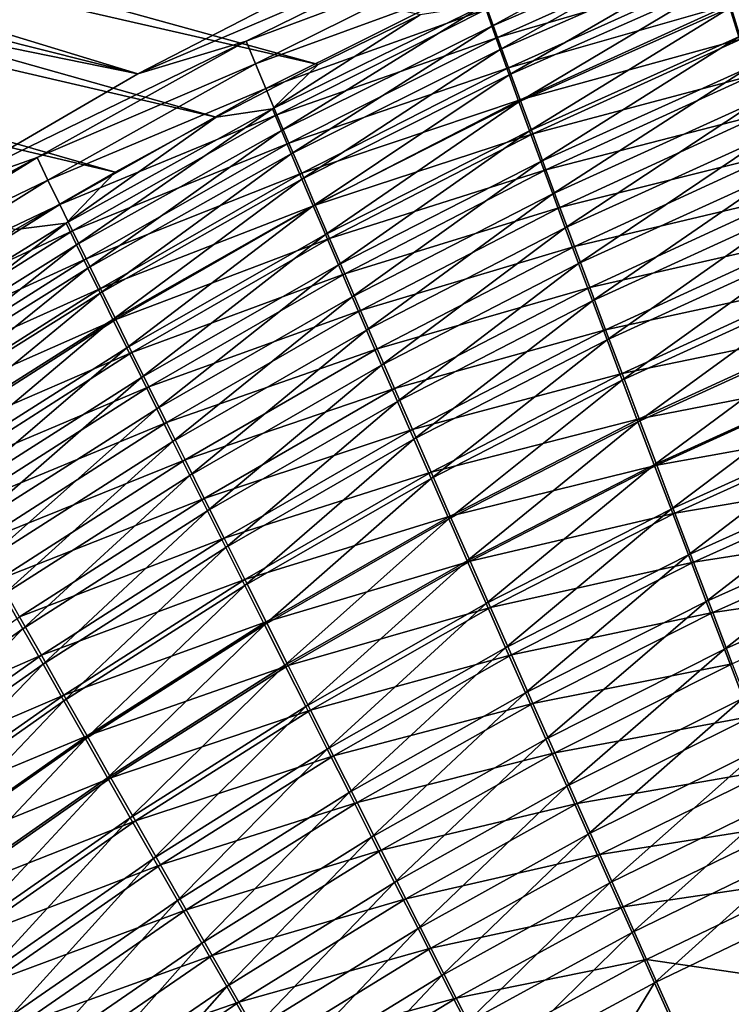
# Model space of a CAD drawing. Header units: metres. Extents: x -901 to 901, y -486 to 401.
# Tile 142 of 256: x -515 to -488, y 229 to 267. Entities that reach past the tile are written whole.
import ezdxf

# ---------------------------------------------------------------- set-up
doc = ezdxf.new("R2010")
doc.units = ezdxf.units.M

msp = doc.modelspace()

# ---------------------------------------------------------------- linework, layer by layer
at = {"layer": 'top0'}
for points in [[(-510.928345, 264.434814, -453.677765), (-567.832458, 278.768463, -354.992371), (-563.808838, 280.589996, -355.046387)], [(-502.52182, 268.770874, -452.434357), (-510.928345, 264.434814, -453.677765), (-563.808838, 280.589996, -355.046387)], [(-562.422607, 278.139069, -353.965607), (-504.015686, 264.794922, -451.760284), (-558.406189, 279.822113, -354.051086)], [(-504.015686, 264.794922, -451.760284), (-500.094452, 266.701141, -451.184113), (-558.406189, 279.822113, -354.051086)], [(-571.808411, 276.848724, -354.93869), (-567.832458, 278.768463, -354.992371), (-510.928345, 264.434814, -453.677765)], [(-566.398193, 276.355377, -353.8815), (-507.930725, 262.77652, -452.318695), (-562.422607, 278.139069, -353.965607)], [(-562.422607, 278.139069, -353.965607), (-507.930725, 262.77652, -452.318695), (-504.015686, 264.794922, -451.760284)], [(-519.031982, 259.722626, -454.795502), (-571.808411, 276.848724, -354.93869), (-510.928345, 264.434814, -453.677765)], [(-511.806335, 260.662109, -452.854858), (-566.398193, 276.355377, -353.8815), (-570.330322, 274.472473, -353.798859)], [(-511.806335, 260.662109, -452.854858), (-507.930725, 262.77652, -452.318695), (-566.398193, 276.355377, -353.8815)], [(-515.635437, 258.455994, -453.368317), (-511.806335, 260.662109, -452.854858), (-570.330322, 274.472473, -353.798859)], [(-497.342133, 266.25946, -455.12915), (-489.295837, 270.654755, -451.77597), (-497.630188, 267.07901, -453.02594)], [(-489.063446, 269.851837, -453.943207), (-489.295837, 270.654755, -451.77597), (-497.342133, 266.25946, -455.12915)], [(-479.926819, 270.17337, -459.157288), (-488.204803, 266.968109, -460.24057), (-487.866486, 265.854248, -462.258942)], [(-510.928345, 264.434814, -453.677765), (-498.520721, 269.741791, -454.094238), (-506.772003, 265.683319, -455.29953)], [(-510.928345, 264.434814, -453.677765), (-502.52182, 268.770874, -452.434357), (-498.520721, 269.741791, -454.094238)], [(-506.772003, 265.683319, -455.29953), (-498.520721, 269.741791, -454.094238), (-498.219177, 268.881287, -456.304291)], [(-497.024231, 265.365051, -457.200165), (-489.063446, 269.851837, -453.943207), (-497.342133, 266.25946, -455.12915)], [(-488.803802, 268.968628, -456.078888), (-489.063446, 269.851837, -453.943207), (-497.024231, 265.365051, -457.200165)], [(-488.924316, 269.508728, -461.671234), (-497.129272, 265.834259, -462.716797), (-497.522858, 266.925812, -460.619263)], [(-497.129272, 265.834259, -462.716797), (-488.924316, 269.508728, -461.671234), (-488.570099, 268.338837, -463.792206)], [(-506.772003, 265.683319, -455.29953), (-498.219177, 268.881287, -456.304291), (-506.412354, 264.813293, -457.446991)], [(-506.412354, 264.813293, -457.446991), (-498.219177, 268.881287, -456.304291), (-497.886383, 267.942047, -458.48053)], [(-496.677063, 264.3974, -459.235474), (-488.803802, 268.968628, -456.078888), (-497.024231, 265.365051, -457.200165)], [(-488.517426, 268.006805, -458.179291), (-488.803802, 268.968628, -456.078888), (-496.677063, 264.3974, -459.235474)], [(-488.189423, 267.091675, -465.864136), (-479.61142, 269.024963, -466.960449), (-487.782837, 265.769043, -467.883087)], [(-488.570099, 268.338837, -463.792206), (-496.706238, 264.669159, -464.76944), (-497.129272, 265.834259, -462.716797)], [(-488.189423, 267.091675, -465.864136), (-496.706238, 264.669159, -464.76944), (-488.570099, 268.338837, -463.792206)], [(-506.412354, 264.813293, -457.446991), (-497.886383, 267.942047, -458.48053), (-506.019012, 263.869873, -459.56012)], [(-506.019012, 263.869873, -459.56012), (-497.886383, 267.942047, -458.48053), (-497.522858, 266.925812, -460.619263)], [(-496.301239, 263.358154, -461.231537), (-488.517426, 268.006805, -458.179291), (-496.677063, 264.3974, -459.235474)], [(-488.204803, 266.968109, -460.24057), (-488.517426, 268.006805, -458.179291), (-496.301239, 263.358154, -461.231537)], [(-506.019012, 263.869873, -459.56012), (-497.522858, 266.925812, -460.619263), (-505.592682, 262.854706, -461.635498)], [(-500.094452, 266.701141, -451.184113), (-505.764374, 263.088379, -454.168579), (-497.630188, 267.07901, -453.02594)], [(-497.630188, 267.07901, -453.02594), (-505.764374, 263.088379, -454.168579), (-505.420898, 262.259888, -456.212219)], [(-497.522858, 266.925812, -460.619263), (-497.129272, 265.834259, -462.716797), (-505.592682, 262.854706, -461.635498)], [(-505.420898, 262.259888, -456.212219), (-497.342133, 266.25946, -455.12915), (-497.630188, 267.07901, -453.02594)], [(-496.706238, 264.669159, -464.76944), (-488.189423, 267.091675, -465.864136), (-496.254333, 263.43222, -466.773468)], [(-495.897308, 262.248932, -463.184845), (-488.204803, 266.968109, -460.24057), (-496.301239, 263.358154, -461.231537)], [(-496.254333, 263.43222, -466.773468), (-488.189423, 267.091675, -465.864136), (-487.782837, 265.769043, -467.883087)], [(-487.866486, 265.854248, -462.258942), (-488.204803, 266.968109, -460.24057), (-495.897308, 262.248932, -463.184845)], [(-500.094452, 266.701141, -451.184113), (-504.015686, 264.794922, -451.760284), (-505.764374, 263.088379, -454.168579)], [(-497.342133, 266.25946, -455.12915), (-505.420898, 262.259888, -456.212219), (-505.045349, 261.361603, -458.223175)], [(-497.024231, 265.365051, -457.200165), (-497.342133, 266.25946, -455.12915), (-505.045349, 261.361603, -458.223175)], [(-505.592682, 262.854706, -461.635498), (-497.129272, 265.834259, -462.716797), (-505.134094, 261.76944, -463.669647)], [(-497.129272, 265.834259, -462.716797), (-496.706238, 264.669159, -464.76944), (-505.134094, 261.76944, -463.669647)], [(-496.254333, 263.43222, -466.773468), (-487.782837, 265.769043, -467.883087), (-495.774231, 262.125153, -468.725159)], [(-495.465881, 261.071411, -465.091858), (-487.866486, 265.854248, -462.258942), (-495.897308, 262.248932, -463.184845)], [(-495.774231, 262.125153, -468.725159), (-487.782837, 265.769043, -467.883087), (-487.350891, 264.372803, -469.845306)], [(-487.50293, 264.66687, -464.230652), (-487.866486, 265.854248, -462.258942), (-495.465881, 261.071411, -465.091858)], [(-519.031982, 259.722626, -454.795502), (-506.772003, 265.683319, -455.29953), (-514.801636, 261.226379, -456.396057)], [(-519.031982, 259.722626, -454.795502), (-510.928345, 264.434814, -453.677765), (-506.772003, 265.683319, -455.29953)], [(-514.801636, 261.226379, -456.396057), (-506.772003, 265.683319, -455.29953), (-506.412354, 264.813293, -457.446991)], [(-497.024231, 265.365051, -457.200165), (-505.045349, 261.361603, -458.223175), (-504.638336, 260.395081, -460.198151)], [(-496.677063, 264.3974, -459.235474), (-497.024231, 265.365051, -457.200165), (-504.638336, 260.395081, -460.198151)], [(-514.801636, 261.226379, -456.396057), (-506.412354, 264.813293, -457.446991), (-514.384888, 260.354065, -458.485687)], [(-514.384888, 260.354065, -458.485687), (-506.412354, 264.813293, -457.446991), (-506.019012, 263.869873, -459.56012)], [(-504.015686, 264.794922, -451.760284), (-507.930725, 262.77652, -452.318695), (-505.764374, 263.088379, -454.168579)], [(-505.134094, 261.76944, -463.669647), (-496.706238, 264.669159, -464.76944), (-504.64389, 260.615753, -465.659149)], [(-504.64389, 260.615753, -465.659149), (-496.706238, 264.669159, -464.76944), (-496.254333, 263.43222, -466.773468)], [(-495.007568, 259.827209, -466.949127), (-487.50293, 264.66687, -464.230652), (-495.465881, 261.071411, -465.091858)], [(-487.114685, 263.407715, -466.151917), (-487.50293, 264.66687, -464.230652), (-495.007568, 259.827209, -466.949127)], [(-496.677063, 264.3974, -459.235474), (-504.638336, 260.395081, -460.198151), (-504.200562, 259.361938, -462.133881)], [(-496.301239, 263.358154, -461.231537), (-496.677063, 264.3974, -459.235474), (-504.200562, 259.361938, -462.133881)], [(-495.774231, 262.125153, -468.725159), (-487.350891, 264.372803, -469.845306), (-495.266541, 260.749786, -470.621124)], [(-495.266541, 260.749786, -470.621124), (-487.350891, 264.372803, -469.845306), (-486.894348, 262.905365, -471.748047)], [(-513.932373, 259.41333, -460.540619), (-514.384888, 260.354065, -458.485687), (-506.019012, 263.869873, -459.56012)], [(-505.592682, 262.854706, -461.635498), (-513.932373, 259.41333, -460.540619), (-506.019012, 263.869873, -459.56012)], [(-504.64389, 260.615753, -465.659149), (-496.254333, 263.43222, -466.773468), (-504.122772, 259.395294, -467.600494)], [(-496.301239, 263.358154, -461.231537), (-504.200562, 259.361938, -462.133881), (-503.732666, 258.263733, -464.0271)], [(-504.122772, 259.395294, -467.600494), (-496.254333, 263.43222, -466.773468), (-495.774231, 262.125153, -468.725159)], [(-495.897308, 262.248932, -463.184845), (-496.301239, 263.358154, -461.231537), (-503.732666, 258.263733, -464.0271)], [(-494.522949, 258.518066, -468.753296), (-487.114685, 263.407715, -466.151917), (-495.007568, 259.827209, -466.949127)], [(-486.70224, 262.078552, -468.019196), (-487.114685, 263.407715, -466.151917), (-494.522949, 258.518066, -468.753296)], [(-513.444885, 258.405792, -462.557648), (-513.932373, 259.41333, -460.540619), (-505.592682, 262.854706, -461.635498)], [(-505.764374, 263.088379, -454.168579), (-507.930725, 262.77652, -452.318695), (-513.680298, 258.704346, -455.207428)], [(-513.680298, 258.704346, -455.207428), (-513.28241, 257.87381, -457.196014), (-505.764374, 263.088379, -454.168579)], [(-507.930725, 262.77652, -452.318695), (-511.806335, 260.662109, -452.854858), (-513.680298, 258.704346, -455.207428)], [(-505.134094, 261.76944, -463.669647), (-513.444885, 258.405792, -462.557648), (-505.592682, 262.854706, -461.635498)], [(-505.764374, 263.088379, -454.168579), (-513.28241, 257.87381, -457.196014), (-505.420898, 262.259888, -456.212219)], [(-495.266541, 260.749786, -470.621124), (-486.894348, 262.905365, -471.748047), (-494.732147, 259.30838, -472.458771)], [(-494.732147, 259.30838, -472.458771), (-486.894348, 262.905365, -471.748047), (-486.414001, 261.369202, -473.588837)], [(-505.420898, 262.259888, -456.212219), (-513.28241, 257.87381, -457.196014), (-512.850525, 256.97821, -459.151581)], [(-505.045349, 261.361603, -458.223175), (-505.420898, 262.259888, -456.212219), (-512.850525, 256.97821, -459.151581)], [(-504.122772, 259.395294, -467.600494), (-495.774231, 262.125153, -468.725159), (-503.571472, 258.109741, -469.490265)], [(-495.897308, 262.248932, -463.184845), (-503.732666, 258.263733, -464.0271), (-503.235321, 257.10202, -465.874481)], [(-503.571472, 258.109741, -469.490265), (-495.774231, 262.125153, -468.725159), (-495.266541, 260.749786, -470.621124)], [(-495.465881, 261.071411, -465.091858), (-495.897308, 262.248932, -463.184845), (-503.235321, 257.10202, -465.874481)], [(-494.012848, 257.146088, -470.501953), (-486.70224, 262.078552, -468.019196), (-494.522949, 258.518066, -468.753296)], [(-486.266357, 260.681702, -469.829834), (-486.70224, 262.078552, -468.019196), (-494.012848, 257.146088, -470.501953)], [(-513.444885, 258.405792, -462.557648), (-505.134094, 261.76944, -463.669647), (-512.923218, 257.333038, -464.533508)], [(-512.923218, 257.333038, -464.533508), (-505.134094, 261.76944, -463.669647), (-504.64389, 260.615753, -465.659149)], [(-526.829712, 254.661621, -455.796265), (-514.801636, 261.226379, -456.396057), (-522.595215, 256.391205, -457.388031)], [(-526.829712, 254.661621, -455.796265), (-519.031982, 259.722626, -454.795502), (-514.801636, 261.226379, -456.396057)], [(-522.595215, 256.391205, -457.388031), (-514.801636, 261.226379, -456.396057), (-514.384888, 260.354065, -458.485687)], [(-505.045349, 261.361603, -458.223175), (-512.850525, 256.97821, -459.151581), (-512.385254, 256.019073, -461.071045)], [(-504.638336, 260.395081, -460.198151), (-505.045349, 261.361603, -458.223175), (-512.385254, 256.019073, -461.071045)], [(-494.732147, 259.30838, -472.458771), (-486.414001, 261.369202, -473.588837), (-494.171844, 257.803223, -474.235779)], [(-494.171844, 257.803223, -474.235779), (-486.414001, 261.369202, -473.588837), (-485.910614, 259.766815, -475.365143)], [(-495.465881, 261.071411, -465.091858), (-503.235321, 257.10202, -465.874481), (-502.709167, 255.878387, -467.672791)], [(-502.709167, 255.878387, -467.672791), (-495.007568, 259.827209, -466.949127), (-495.465881, 261.071411, -465.091858)], [(-513.680298, 258.704346, -455.207428), (-511.806335, 260.662109, -452.854858), (-515.635437, 258.455994, -453.368317)], [(-512.923218, 257.333038, -464.533508), (-504.64389, 260.615753, -465.659149), (-512.368042, 256.196625, -466.465027)], [(-512.368042, 256.196625, -466.465027), (-504.64389, 260.615753, -465.659149), (-504.122772, 259.395294, -467.600494)], [(-503.571472, 258.109741, -469.490265), (-495.266541, 260.749786, -470.621124), (-502.990723, 256.760803, -471.325256)], [(-502.990723, 256.760803, -471.325256), (-495.266541, 260.749786, -470.621124), (-494.732147, 259.30838, -472.458771)], [(-493.478088, 255.713547, -472.192932), (-486.266357, 260.681702, -469.829834), (-494.012848, 257.146088, -470.501953)], [(-485.807739, 259.219482, -471.581543), (-486.266357, 260.681702, -469.829834), (-493.478088, 255.713547, -472.192932)], [(-522.595215, 256.391205, -457.388031), (-514.384888, 260.354065, -458.485687), (-522.122864, 255.523132, -459.424561)], [(-514.384888, 260.354065, -458.485687), (-513.932373, 259.41333, -460.540619), (-522.122864, 255.523132, -459.424561)], [(-504.638336, 260.395081, -460.198151), (-512.385254, 256.019073, -461.071045), (-511.88739, 254.99791, -462.951355)], [(-504.200562, 259.361938, -462.133881), (-504.638336, 260.395081, -460.198151), (-511.88739, 254.99791, -462.951355)], [(-502.154938, 254.594513, -469.418915), (-495.007568, 259.827209, -466.949127), (-502.709167, 255.878387, -467.672791)], [(-502.154938, 254.594513, -469.418915), (-494.522949, 258.518066, -468.753296), (-495.007568, 259.827209, -466.949127)], [(-494.171844, 257.803223, -474.235779), (-485.910614, 259.766815, -475.365143), (-493.586578, 256.236694, -475.94989)], [(-493.586578, 256.236694, -475.94989), (-485.910614, 259.766815, -475.365143), (-485.384979, 258.100677, -477.074524)], [(-513.932373, 259.41333, -460.540619), (-521.612976, 254.591324, -461.426147), (-522.122864, 255.523132, -459.424561)], [(-521.612976, 254.591324, -461.426147), (-513.932373, 259.41333, -460.540619), (-513.444885, 258.405792, -462.557648)], [(-512.368042, 256.196625, -466.465027), (-504.122772, 259.395294, -467.600494), (-511.780243, 254.998138, -468.348907)], [(-504.200562, 259.361938, -462.133881), (-511.88739, 254.99791, -462.951355), (-511.357666, 253.916245, -464.789429)], [(-511.780243, 254.998138, -468.348907), (-504.122772, 259.395294, -467.600494), (-503.571472, 258.109741, -469.490265)], [(-503.732666, 258.263733, -464.0271), (-504.200562, 259.361938, -462.133881), (-511.357666, 253.916245, -464.789429)], [(-502.990723, 256.760803, -471.325256), (-494.732147, 259.30838, -472.458771), (-502.381378, 255.350586, -473.103058)], [(-502.381378, 255.350586, -473.103058), (-494.732147, 259.30838, -472.458771), (-494.171844, 257.803223, -474.235779)], [(-492.919495, 254.222595, -473.824005), (-485.807739, 259.219482, -471.581543), (-493.478088, 255.713547, -472.192932)], [(-485.327179, 257.694275, -473.271851), (-485.807739, 259.219482, -471.581543), (-492.919495, 254.222595, -473.824005)], [(-513.680298, 258.704346, -455.207428), (-515.635437, 258.455994, -453.368317), (-521.36377, 253.946762, -456.146606)], [(-521.36377, 253.946762, -456.146606), (-520.912964, 253.120361, -458.084686), (-513.680298, 258.704346, -455.207428)], [(-520.912964, 253.120361, -458.084686), (-513.28241, 257.87381, -457.196014), (-513.680298, 258.704346, -455.207428)], [(-521.612976, 254.591324, -461.426147), (-513.444885, 258.405792, -462.557648), (-521.066345, 253.597305, -463.389771)], [(-521.066345, 253.597305, -463.389771), (-513.444885, 258.405792, -462.557648), (-512.923218, 257.333038, -464.533508)], [(-503.732666, 258.263733, -464.0271), (-511.357666, 253.916245, -464.789429), (-510.796783, 252.775589, -466.582153)], [(-503.235321, 257.10202, -465.874481), (-503.732666, 258.263733, -464.0271), (-510.796783, 252.775589, -466.582153)], [(-501.573486, 253.25238, -471.110657), (-494.522949, 258.518066, -468.753296), (-502.154938, 254.594513, -469.418915)], [(-501.573486, 253.25238, -471.110657), (-494.012848, 257.146088, -470.501953), (-494.522949, 258.518066, -468.753296)], [(-520.912964, 253.120361, -458.084686), (-520.426392, 252.233383, -459.989532), (-513.28241, 257.87381, -457.196014)], [(-513.28241, 257.87381, -457.196014), (-520.426392, 252.233383, -459.989532), (-512.850525, 256.97821, -459.151581)], [(-511.780243, 254.998138, -468.348907), (-503.571472, 258.109741, -469.490265), (-511.160522, 253.739212, -470.181946)], [(-511.160522, 253.739212, -470.181946), (-503.571472, 258.109741, -469.490265), (-502.990723, 256.760803, -471.325256)], [(-493.586578, 256.236694, -475.94989), (-485.384979, 258.100677, -477.074524), (-492.977173, 254.611069, -477.598755)], [(-492.977173, 254.611069, -477.598755), (-485.384979, 258.100677, -477.074524), (-484.83786, 256.373291, -478.714447)], [(-502.381378, 255.350586, -473.103058), (-494.171844, 257.803223, -474.235779), (-501.744446, 253.881271, -474.821533)], [(-501.744446, 253.881271, -474.821533), (-494.171844, 257.803223, -474.235779), (-493.586578, 256.236694, -475.94989)], [(-492.337921, 252.675491, -475.393005), (-485.327179, 257.694275, -473.271851), (-492.919495, 254.222595, -473.824005)], [(-484.825409, 256.108459, -474.898468), (-485.327179, 257.694275, -473.271851), (-492.337921, 252.675491, -475.393005)], [(-521.066345, 253.597305, -463.389771), (-512.923218, 257.333038, -464.533508), (-520.483826, 252.542587, -465.312408)], [(-520.483826, 252.542587, -465.312408), (-512.923218, 257.333038, -464.533508), (-512.368042, 256.196625, -466.465027)], [(-503.235321, 257.10202, -465.874481), (-510.796783, 252.775589, -466.582153), (-510.205475, 251.577438, -468.326477)], [(-503.235321, 257.10202, -465.874481), (-510.205475, 251.577438, -468.326477), (-502.709167, 255.878387, -467.672791)], [(-494.012848, 257.146088, -470.501953), (-501.573486, 253.25238, -471.110657), (-500.965729, 251.854065, -472.745911)], [(-493.478088, 255.713547, -472.192932), (-494.012848, 257.146088, -470.501953), (-500.965729, 251.854065, -472.745911)], [(-512.850525, 256.97821, -459.151581), (-520.426392, 252.233383, -459.989532), (-519.904846, 251.287231, -461.858215)], [(-512.385254, 256.019073, -461.071045), (-512.850525, 256.97821, -459.151581), (-519.904846, 251.287231, -461.858215)], [(-511.160522, 253.739212, -470.181946), (-502.990723, 256.760803, -471.325256), (-510.509705, 252.421494, -471.961121)], [(-510.509705, 252.421494, -471.961121), (-502.990723, 256.760803, -471.325256), (-502.381378, 255.350586, -473.103058)], [(-492.977173, 254.611069, -477.598755), (-484.83786, 256.373291, -478.714447), (-492.344543, 252.928711, -479.180084)], [(-492.344543, 252.928711, -479.180084), (-484.83786, 256.373291, -478.714447), (-484.270111, 254.587143, -480.28244)], [(-520.483826, 252.542587, -465.312408), (-512.368042, 256.196625, -466.465027), (-519.866272, 251.428696, -467.190979)], [(-512.385254, 256.019073, -461.071045), (-519.904846, 251.287231, -461.858215), (-519.349121, 250.283371, -463.687897)], [(-519.866272, 251.428696, -467.190979), (-512.368042, 256.196625, -466.465027), (-511.780243, 254.998138, -468.348907)], [(-511.88739, 254.99791, -462.951355), (-512.385254, 256.019073, -461.071045), (-519.349121, 250.283371, -463.687897)], [(-501.744446, 253.881271, -474.821533), (-493.586578, 256.236694, -475.94989), (-501.080872, 252.355057, -476.478577)], [(-501.080872, 252.355057, -476.478577), (-493.586578, 256.236694, -475.94989), (-492.977173, 254.611069, -477.598755)], [(-491.734192, 251.074417, -476.897736), (-484.825409, 256.108459, -474.898468), (-492.337921, 252.675491, -475.393005)], [(-484.303162, 254.464386, -476.458984), (-484.825409, 256.108459, -474.898468), (-491.734192, 251.074417, -476.897736)], [(-502.709167, 255.878387, -467.672791), (-510.205475, 251.577438, -468.326477), (-509.584564, 250.32338, -470.019531)], [(-509.584564, 250.32338, -470.019531), (-502.154938, 254.594513, -469.418915), (-502.709167, 255.878387, -467.672791)], [(-493.478088, 255.713547, -472.192932), (-500.965729, 251.854065, -472.745911), (-500.33255, 250.401627, -474.322693)], [(-492.919495, 254.222595, -473.824005), (-493.478088, 255.713547, -472.192932), (-500.33255, 250.401627, -474.322693)], [(-510.509705, 252.421494, -471.961121), (-502.381378, 255.350586, -473.103058), (-509.828766, 251.046921, -473.684235)], [(-509.828766, 251.046921, -473.684235), (-502.381378, 255.350586, -473.103058), (-501.744446, 253.881271, -474.821533)], [(-519.866272, 251.428696, -467.190979), (-511.780243, 254.998138, -468.348907), (-519.214478, 250.257111, -469.022491)], [(-511.88739, 254.99791, -462.951355), (-519.349121, 250.283371, -463.687897), (-518.759949, 249.223236, -465.475616)], [(-519.214478, 250.257111, -469.022491), (-511.780243, 254.998138, -468.348907), (-511.160522, 253.739212, -470.181946)], [(-511.357666, 253.916245, -464.789429), (-511.88739, 254.99791, -462.951355), (-518.759949, 249.223236, -465.475616)], [(-508.934937, 249.015289, -471.65921), (-502.154938, 254.594513, -469.418915), (-509.584564, 250.32338, -470.019531)], [(-508.934937, 249.015289, -471.65921), (-501.573486, 253.25238, -471.110657), (-502.154938, 254.594513, -469.418915)], [(-501.080872, 252.355057, -476.478577), (-492.977173, 254.611069, -477.598755), (-500.391571, 250.774094, -478.071991)], [(-500.391571, 250.774094, -478.071991), (-492.977173, 254.611069, -477.598755), (-492.344543, 252.928711, -479.180084)], [(-492.344543, 252.928711, -479.180084), (-484.270111, 254.587143, -480.28244), (-491.689545, 251.191956, -480.691589)], [(-491.109131, 249.421616, -478.335999), (-484.303162, 254.464386, -476.458984), (-491.734192, 251.074417, -476.897736)], [(-491.689545, 251.191956, -480.691589), (-484.270111, 254.587143, -480.28244), (-483.682465, 252.744736, -481.776031)], [(-483.76123, 252.76445, -477.95105), (-484.303162, 254.464386, -476.458984), (-491.109131, 249.421616, -478.335999)], [(-492.919495, 254.222595, -473.824005), (-500.33255, 250.401627, -474.322693), (-499.674896, 248.897125, -475.838928)], [(-492.337921, 252.675491, -475.393005), (-492.919495, 254.222595, -473.824005), (-499.674896, 248.897125, -475.838928)], [(-519.214478, 250.257111, -469.022491), (-511.160522, 253.739212, -470.181946), (-518.529297, 249.029388, -470.803864)], [(-511.357666, 253.916245, -464.789429), (-518.759949, 249.223236, -465.475616), (-518.138184, 248.108276, -467.218506)], [(-518.529297, 249.029388, -470.803864), (-511.160522, 253.739212, -470.181946), (-510.509705, 252.421494, -471.961121)], [(-510.796783, 252.775589, -466.582153), (-511.357666, 253.916245, -464.789429), (-518.138184, 248.108276, -467.218506)], [(-509.828766, 251.046921, -473.684235), (-501.744446, 253.881271, -474.821533), (-509.118713, 249.617554, -475.349274)], [(-509.118713, 249.617554, -475.349274), (-501.744446, 253.881271, -474.821533), (-501.080872, 252.355057, -476.478577)], [(-501.573486, 253.25238, -471.110657), (-508.934937, 249.015289, -471.65921), (-508.257568, 247.655075, -473.243622)], [(-500.965729, 251.854065, -472.745911), (-501.573486, 253.25238, -471.110657), (-508.257568, 247.655075, -473.243622)], [(-500.391571, 250.774094, -478.071991), (-492.344543, 252.928711, -479.180084), (-499.677521, 249.140564, -479.599701)], [(-499.677521, 249.140564, -479.599701), (-492.344543, 252.928711, -479.180084), (-491.689545, 251.191956, -480.691589)], [(-510.796783, 252.775589, -466.582153), (-518.138184, 248.108276, -467.218506), (-517.484558, 246.939926, -468.913727)], [(-510.796783, 252.775589, -466.582153), (-517.484558, 246.939926, -468.913727), (-510.205475, 251.577438, -468.326477)], [(-492.337921, 252.675491, -475.393005), (-499.674896, 248.897125, -475.838928), (-498.993622, 247.342667, -477.292603)], [(-491.734192, 251.074417, -476.897736), (-492.337921, 252.675491, -475.393005), (-498.993622, 247.342667, -477.292603)], [(-491.689545, 251.191956, -480.691589), (-483.682465, 252.744736, -481.776031), (-491.013031, 249.403107, -482.13092)], [(-490.463593, 247.719299, -479.705627), (-483.76123, 252.76445, -477.95105), (-491.109131, 249.421616, -478.335999)], [(-491.013031, 249.403107, -482.13092), (-483.682465, 252.744736, -481.776031), (-483.075714, 250.848648, -483.19278)], [(-483.200317, 251.011002, -479.372284), (-483.76123, 252.76445, -477.95105), (-490.463593, 247.719299, -479.705627)], [(-518.529297, 249.029388, -470.803864), (-510.509705, 252.421494, -471.961121), (-517.811646, 247.747101, -472.532257)], [(-517.811646, 247.747101, -472.532257), (-510.509705, 252.421494, -471.961121), (-509.828766, 251.046921, -473.684235)], [(-509.118713, 249.617554, -475.349274), (-501.080872, 252.355057, -476.478577), (-508.380554, 248.135406, -476.954224)], [(-508.380554, 248.135406, -476.954224), (-501.080872, 252.355057, -476.478577), (-500.391571, 250.774094, -478.071991)], [(-500.965729, 251.854065, -472.745911), (-508.257568, 247.655075, -473.243622), (-507.553406, 246.244705, -474.770874)], [(-500.33255, 250.401627, -474.322693), (-500.965729, 251.854065, -472.745911), (-507.553406, 246.244705, -474.770874)], [(-510.205475, 251.577438, -468.326477), (-517.484558, 246.939926, -468.913727), (-516.799988, 245.719696, -470.558472)], [(-510.205475, 251.577438, -468.326477), (-516.799988, 245.719696, -470.558472), (-509.584564, 250.32338, -470.019531)], [(-517.811646, 247.747101, -472.532257), (-509.828766, 251.046921, -473.684235), (-517.062439, 246.412064, -474.205627)], [(-517.062439, 246.412064, -474.205627), (-509.828766, 251.046921, -473.684235), (-509.118713, 249.617554, -475.349274)], [(-499.677521, 249.140564, -479.599701), (-491.689545, 251.191956, -480.691589), (-498.939667, 247.45665, -481.059509)], [(-491.734192, 251.074417, -476.897736), (-498.993622, 247.342667, -477.292603), (-498.289642, 245.740295, -478.681702)], [(-498.939667, 247.45665, -481.059509), (-491.689545, 251.191956, -480.691589), (-491.013031, 249.403107, -482.13092)], [(-491.109131, 249.421616, -478.335999), (-491.734192, 251.074417, -476.897736), (-498.289642, 245.740295, -478.681702)], [(-489.798401, 245.969757, -481.004486), (-483.200317, 251.011002, -479.372284), (-490.463593, 247.719299, -479.705627)], [(-482.621216, 249.206497, -480.720428), (-483.200317, 251.011002, -479.372284), (-489.798401, 245.969757, -481.004486)], [(-508.380554, 248.135406, -476.954224), (-500.391571, 250.774094, -478.071991), (-507.615356, 246.602524, -478.497101)], [(-507.615356, 246.602524, -478.497101), (-500.391571, 250.774094, -478.071991), (-499.677521, 249.140564, -479.599701)], [(-491.013031, 249.403107, -482.13092), (-483.075714, 250.848648, -483.19278), (-490.315948, 247.564606, -483.495911)], [(-490.315948, 247.564606, -483.495911), (-483.075714, 250.848648, -483.19278), (-482.450867, 248.901764, -484.530853)], [(-509.584564, 250.32338, -470.019531), (-516.799988, 245.719696, -470.558472), (-516.085449, 244.449326, -472.150879)], [(-516.085449, 244.449326, -472.150879), (-508.934937, 249.015289, -471.65921), (-509.584564, 250.32338, -470.019531)], [(-500.33255, 250.401627, -474.322693), (-507.553406, 246.244705, -474.770874), (-506.823456, 244.786087, -476.239014)], [(-499.674896, 248.897125, -475.838928), (-500.33255, 250.401627, -474.322693), (-506.823456, 244.786087, -476.239014)], [(-517.062439, 246.412064, -474.205627), (-509.118713, 249.617554, -475.349274), (-516.282898, 245.026184, -475.822083)], [(-516.282898, 245.026184, -475.822083), (-509.118713, 249.617554, -475.349274), (-508.380554, 248.135406, -476.954224)], [(-507.615356, 246.602524, -478.497101), (-499.677521, 249.140564, -479.599701), (-506.824066, 245.020935, -479.975922)], [(-506.824066, 245.020935, -479.975922), (-499.677521, 249.140564, -479.599701), (-498.939667, 247.45665, -481.059509)], [(-498.939667, 247.45665, -481.059509), (-491.013031, 249.403107, -482.13092), (-498.178925, 245.724518, -482.44928)], [(-491.109131, 249.421616, -478.335999), (-498.289642, 245.740295, -478.681702), (-497.563904, 244.092087, -480.00415)], [(-498.178925, 245.724518, -482.44928), (-491.013031, 249.403107, -482.13092), (-490.315948, 247.564606, -483.495911)], [(-490.463593, 247.719299, -479.705627), (-491.109131, 249.421616, -478.335999), (-497.563904, 244.092087, -480.00415)], [(-489.114594, 244.175537, -482.230927), (-482.621216, 249.206497, -480.720428), (-489.798401, 245.969757, -481.004486)], [(-482.024841, 247.353699, -481.993683), (-482.621216, 249.206497, -480.720428), (-489.114594, 244.175537, -482.230927)], [(-515.341919, 243.130615, -473.689087), (-508.934937, 249.015289, -471.65921), (-516.085449, 244.449326, -472.150879)], [(-508.257568, 247.655075, -473.243622), (-508.934937, 249.015289, -471.65921), (-515.341919, 243.130615, -473.689087)], [(-499.674896, 248.897125, -475.838928), (-506.823456, 244.786087, -476.239014), (-506.068695, 243.281158, -477.64621)], [(-498.993622, 247.342667, -477.292603), (-499.674896, 248.897125, -475.838928), (-506.068695, 243.281158, -477.64621)], [(-490.315948, 247.564606, -483.495911), (-482.450867, 248.901764, -484.530853), (-489.599304, 245.679123, -484.784821)], [(-489.599304, 245.679123, -484.784821), (-482.450867, 248.901764, -484.530853), (-481.808838, 246.907104, -485.788452)], [(-516.282898, 245.026184, -475.822083), (-508.380554, 248.135406, -476.954224), (-515.473999, 243.591385, -477.37973)], [(-515.473999, 243.591385, -477.37973), (-508.380554, 248.135406, -476.954224), (-507.615356, 246.602524, -478.497101)], [(-508.257568, 247.655075, -473.243622), (-515.341919, 243.130615, -473.689087), (-514.570435, 241.765381, -475.171387)], [(-507.553406, 246.244705, -474.770874), (-508.257568, 247.655075, -473.243622), (-514.570435, 241.765381, -475.171387)], [(-490.463593, 247.719299, -479.705627), (-497.563904, 244.092087, -480.00415), (-496.817291, 242.400177, -481.258026)], [(-496.817291, 242.400177, -481.258026), (-489.798401, 245.969757, -481.004486), (-490.463593, 247.719299, -479.705627)], [(-506.824066, 245.020935, -479.975922), (-498.939667, 247.45665, -481.059509), (-506.007782, 243.39267, -481.388672)], [(-498.993622, 247.342667, -477.292603), (-506.068695, 243.281158, -477.64621), (-505.29007, 241.731857, -478.99054)], [(-506.007782, 243.39267, -481.388672), (-498.939667, 247.45665, -481.059509), (-498.178925, 245.724518, -482.44928)], [(-498.289642, 245.740295, -478.681702), (-498.993622, 247.342667, -477.292603), (-505.29007, 241.731857, -478.99054)], [(-498.178925, 245.724518, -482.44928), (-490.315948, 247.564606, -483.495911), (-497.396332, 243.946442, -483.766998)], [(-497.396332, 243.946442, -483.766998), (-490.315948, 247.564606, -483.495911), (-489.599304, 245.679123, -484.784821)], [(-488.413116, 242.339294, -483.383392), (-482.024841, 247.353699, -481.993683), (-489.114594, 244.175537, -482.230927)], [(-481.412079, 245.45546, -483.190369), (-482.024841, 247.353699, -481.993683), (-488.413116, 242.339294, -483.383392)], [(-489.599304, 245.679123, -484.784821), (-481.808838, 246.907104, -485.788452), (-488.864136, 243.749435, -485.996002)], [(-488.864136, 243.749435, -485.996002), (-481.808838, 246.907104, -485.788452), (-481.150574, 244.867645, -486.963806)], [(-515.473999, 243.591385, -477.37973), (-507.615356, 246.602524, -478.497101), (-514.636841, 242.109528, -478.87677)], [(-514.636841, 242.109528, -478.87677), (-507.615356, 246.602524, -478.497101), (-506.824066, 245.020935, -479.975922)], [(-507.553406, 246.244705, -474.770874), (-514.570435, 241.765381, -475.171387), (-513.772034, 240.355438, -476.595947)], [(-506.823456, 244.786087, -476.239014), (-507.553406, 246.244705, -474.770874), (-513.772034, 240.355438, -476.595947)], [(-506.007782, 243.39267, -481.388672), (-498.178925, 245.724518, -482.44928), (-505.16745, 241.719772, -482.733337)], [(-498.289642, 245.740295, -478.681702), (-505.29007, 241.731857, -478.99054), (-504.488525, 240.140137, -480.270081)], [(-505.16745, 241.719772, -482.733337), (-498.178925, 245.724518, -482.44928), (-497.396332, 243.946442, -483.766998)], [(-497.563904, 244.092087, -480.00415), (-498.289642, 245.740295, -478.681702), (-504.488525, 240.140137, -480.270081)], [(-496.050903, 240.666946, -482.441742), (-489.798401, 245.969757, -481.004486), (-496.817291, 242.400177, -481.258026)], [(-496.050903, 240.666946, -482.441742), (-489.114594, 244.175537, -482.230927), (-489.798401, 245.969757, -481.004486)], [(-497.396332, 243.946442, -483.766998), (-489.599304, 245.679123, -484.784821), (-496.592957, 242.124893, -485.011017)], [(-496.592957, 242.124893, -485.011017), (-489.599304, 245.679123, -484.784821), (-488.864136, 243.749435, -485.996002)], [(-487.695007, 240.463669, -484.460358), (-481.412079, 245.45546, -483.190369), (-488.413116, 242.339294, -483.383392)], [(-514.636841, 242.109528, -478.87677), (-506.824066, 245.020935, -479.975922), (-513.772522, 240.582535, -480.311249)], [(-513.772522, 240.582535, -480.311249), (-506.824066, 245.020935, -479.975922), (-506.007782, 243.39267, -481.388672)], [(-506.823456, 244.786087, -476.239014), (-513.772034, 240.355438, -476.595947), (-512.947754, 238.902557, -477.960999)], [(-506.068695, 243.281158, -477.64621), (-506.823456, 244.786087, -476.239014), (-512.947754, 238.902557, -477.960999)], [(-481.150574, 244.867645, -486.963806), (-488.111511, 241.778336, -487.127808), (-488.864136, 243.749435, -485.996002)], [(-522.208496, 238.294708, -474.085266), (-515.341919, 243.130615, -473.689087), (-516.085449, 244.449326, -472.150879)], [(-505.16745, 241.719772, -482.733337), (-497.396332, 243.946442, -483.766998), (-504.304138, 240.004333, -484.008057)], [(-497.563904, 244.092087, -480.00415), (-504.488525, 240.140137, -480.270081), (-503.6651, 238.50795, -481.483032)], [(-504.304138, 240.004333, -484.008057), (-497.396332, 243.946442, -483.766998), (-496.592957, 242.124893, -485.011017)], [(-497.563904, 244.092087, -480.00415), (-503.6651, 238.50795, -481.483032), (-496.817291, 242.400177, -481.258026)], [(-489.114594, 244.175537, -482.230927), (-496.050903, 240.666946, -482.441742), (-495.265808, 238.894852, -483.553925)], [(-488.413116, 242.339294, -483.383392), (-489.114594, 244.175537, -482.230927), (-495.265808, 238.894852, -483.553925)], [(-522.350708, 238.736771, -477.757965), (-515.473999, 243.591385, -477.37973), (-514.636841, 242.109528, -478.87677)], [(-488.864136, 243.749435, -485.996002), (-495.769958, 240.262466, -486.17984), (-496.592957, 242.124893, -485.011017)], [(-488.111511, 241.778336, -487.127808), (-495.769958, 240.262466, -486.17984), (-488.864136, 243.749435, -485.996002)], [(-521.373169, 236.977402, -475.526947), (-515.341919, 243.130615, -473.689087), (-522.208496, 238.294708, -474.085266)], [(-514.570435, 241.765381, -475.171387), (-515.341919, 243.130615, -473.689087), (-521.373169, 236.977402, -475.526947)], [(-513.772522, 240.582535, -480.311249), (-506.007782, 243.39267, -481.388672), (-512.88208, 239.012299, -481.681366)], [(-506.068695, 243.281158, -477.64621), (-512.947754, 238.902557, -477.960999), (-512.098572, 237.408569, -479.264771)], [(-512.88208, 239.012299, -481.681366), (-506.007782, 243.39267, -481.388672), (-505.16745, 241.719772, -482.733337)], [(-505.29007, 241.731857, -478.99054), (-506.068695, 243.281158, -477.64621), (-512.098572, 237.408569, -479.264771)], [(-496.817291, 242.400177, -481.258026), (-503.6651, 238.50795, -481.483032), (-502.820923, 236.83754, -482.627991)], [(-502.820923, 236.83754, -482.627991), (-496.050903, 240.666946, -482.441742), (-496.817291, 242.400177, -481.258026)], [(-488.413116, 242.339294, -483.383392), (-495.265808, 238.894852, -483.553925), (-494.463074, 237.086319, -484.593079)], [(-487.695007, 240.463669, -484.460358), (-488.413116, 242.339294, -483.383392), (-494.463074, 237.086319, -484.593079)], [(-522.350708, 238.736771, -477.757965), (-514.636841, 242.109528, -478.87677), (-521.445435, 237.308609, -479.213593)], [(-521.445435, 237.308609, -479.213593), (-514.636841, 242.109528, -478.87677), (-513.772522, 240.582535, -480.311249)], [(-496.592957, 242.124893, -485.011017), (-503.419037, 238.248688, -485.211304), (-504.304138, 240.004333, -484.008057)], [(-495.769958, 240.262466, -486.17984), (-503.419037, 238.248688, -485.211304), (-496.592957, 242.124893, -485.011017)], [(-514.570435, 241.765381, -475.171387), (-521.373169, 236.977402, -475.526947), (-520.51001, 235.618637, -476.91217)], [(-513.772034, 240.355438, -476.595947), (-514.570435, 241.765381, -475.171387), (-520.51001, 235.618637, -476.91217)], [(-512.88208, 239.012299, -481.681366), (-505.16745, 241.719772, -482.733337), (-511.966644, 237.400711, -482.985199)], [(-505.29007, 241.731857, -478.99054), (-512.098572, 237.408569, -479.264771), (-511.225586, 235.87529, -480.505463)], [(-511.966644, 237.400711, -482.985199), (-505.16745, 241.719772, -482.733337), (-504.304138, 240.004333, -484.008057)], [(-504.488525, 240.140137, -480.270081), (-505.29007, 241.731857, -478.99054), (-511.225586, 235.87529, -480.505463)], [(-495.769958, 240.262466, -486.17984), (-488.111511, 241.778336, -487.127808), (-494.928467, 238.36174, -487.271942)], [(-494.928467, 238.36174, -487.271942), (-488.111511, 241.778336, -487.127808), (-487.342499, 239.768585, -488.178589)], [(-521.445435, 237.308609, -479.213593), (-513.772522, 240.582535, -480.311249), (-520.512085, 235.838593, -480.608124)], [(-520.512085, 235.838593, -480.608124), (-513.772522, 240.582535, -480.311249), (-512.88208, 239.012299, -481.681366)], [(-496.050903, 240.666946, -482.441742), (-502.820923, 236.83754, -482.627991), (-501.957092, 235.131149, -483.703552)], [(-495.265808, 238.894852, -483.553925), (-496.050903, 240.666946, -482.441742), (-501.957092, 235.131149, -483.703552)], [(-487.695007, 240.463669, -484.460358), (-494.463074, 237.086319, -484.593079), (-493.643799, 235.24382, -485.55777)], [(-486.961273, 238.5513, -485.460205), (-487.695007, 240.463669, -484.460358), (-493.643799, 235.24382, -485.55777)], [(-513.772034, 240.355438, -476.595947), (-520.51001, 235.618637, -476.91217), (-519.619995, 234.220062, -478.239227)], [(-512.947754, 238.902557, -477.960999), (-513.772034, 240.355438, -476.595947), (-519.619995, 234.220062, -478.239227)], [(-504.488525, 240.140137, -480.270081), (-511.225586, 235.87529, -480.505463), (-510.329773, 234.30455, -481.681427)], [(-504.488525, 240.140137, -480.270081), (-510.329773, 234.30455, -481.681427), (-503.6651, 238.50795, -481.483032)], [(-502.513336, 236.4552, -486.341614), (-503.419037, 238.248688, -485.211304), (-495.769958, 240.262466, -486.17984)], [(-502.513336, 236.4552, -486.341614), (-495.769958, 240.262466, -486.17984), (-494.928467, 238.36174, -487.271942)], [(-504.304138, 240.004333, -484.008057), (-511.027283, 235.749741, -484.220978), (-511.966644, 237.400711, -482.985199)], [(-503.419037, 238.248688, -485.211304), (-511.027283, 235.749741, -484.220978), (-504.304138, 240.004333, -484.008057)], [(-494.069641, 236.425262, -488.285767), (-494.928467, 238.36174, -487.271942), (-487.342499, 239.768585, -488.178589)], [(-494.069641, 236.425262, -488.285767), (-487.342499, 239.768585, -488.178589), (-486.558167, 237.722977, -489.146698)], [(-520.512085, 235.838593, -480.608124), (-512.88208, 239.012299, -481.681366), (-519.551697, 234.328491, -481.939789)], [(-519.551697, 234.328491, -481.939789), (-512.88208, 239.012299, -481.681366), (-511.966644, 237.400711, -482.985199)], [(-512.947754, 238.902557, -477.960999), (-519.619995, 234.220062, -478.239227), (-518.704285, 232.783386, -479.50647)], [(-512.098572, 237.408569, -479.264771), (-512.947754, 238.902557, -477.960999), (-518.704285, 232.783386, -479.50647)], [(-495.265808, 238.894852, -483.553925), (-501.957092, 235.131149, -483.703552), (-501.074799, 233.391083, -484.708405)], [(-494.463074, 237.086319, -484.593079), (-495.265808, 238.894852, -483.553925), (-501.074799, 233.391083, -484.708405)], [(-486.961273, 238.5513, -485.460205), (-493.643799, 235.24382, -485.55777), (-492.809082, 233.369797, -486.446564)], [(-486.212952, 236.604828, -486.381409), (-486.961273, 238.5513, -485.460205), (-492.809082, 233.369797, -486.446564)], [(-511.027283, 235.749741, -484.220978), (-503.419037, 238.248688, -485.211304), (-510.065247, 234.061523, -485.387299)], [(-503.6651, 238.50795, -481.483032), (-510.329773, 234.30455, -481.681427), (-509.412354, 232.69841, -482.79126)], [(-510.065247, 234.061523, -485.387299), (-503.419037, 238.248688, -485.211304), (-502.513336, 236.4552, -486.341614)], [(-503.6651, 238.50795, -481.483032), (-509.412354, 232.69841, -482.79126), (-502.820923, 236.83754, -482.627991)], [(-501.588257, 234.626266, -487.397644), (-502.513336, 236.4552, -486.341614), (-494.928467, 238.36174, -487.271942)], [(-501.588257, 234.626266, -487.397644), (-494.928467, 238.36174, -487.271942), (-494.069641, 236.425262, -488.285767)], [(-511.966644, 237.400711, -482.985199), (-518.565369, 232.78009, -483.206818), (-519.551697, 234.328491, -481.939789)], [(-512.098572, 237.408569, -479.264771), (-518.704285, 232.783386, -479.50647), (-517.763916, 231.310303, -480.712189)], [(-511.027283, 235.749741, -484.220978), (-518.565369, 232.78009, -483.206818), (-511.966644, 237.400711, -482.985199)], [(-511.225586, 235.87529, -480.505463), (-512.098572, 237.408569, -479.264771), (-517.763916, 231.310303, -480.712189)], [(-493.19458, 234.455643, -489.219788), (-494.069641, 236.425262, -488.285767), (-486.558167, 237.722977, -489.146698)], [(-493.19458, 234.455643, -489.219788), (-486.558167, 237.722977, -489.146698), (-485.759552, 235.644257, -490.030518)], [(-494.463074, 237.086319, -484.593079), (-501.074799, 233.391083, -484.708405), (-500.175201, 231.619568, -485.641174)], [(-493.643799, 235.24382, -485.55777), (-494.463074, 237.086319, -484.593079), (-500.175201, 231.619568, -485.641174)], [(-502.820923, 236.83754, -482.627991), (-509.412354, 232.69841, -482.79126), (-508.474548, 231.058975, -483.83374)], [(-501.957092, 235.131149, -483.703552), (-502.820923, 236.83754, -482.627991), (-508.474548, 231.058975, -483.83374)], [(-509.081757, 232.338303, -486.482849), (-510.065247, 234.061523, -485.387299), (-502.513336, 236.4552, -486.341614)], [(-509.081757, 232.338303, -486.482849), (-502.513336, 236.4552, -486.341614), (-501.588257, 234.626266, -487.397644)], [(-500.644989, 232.764282, -488.37793), (-501.588257, 234.626266, -487.397644), (-494.069641, 236.425262, -488.285767)], [(-500.644989, 232.764282, -488.37793), (-494.069641, 236.425262, -488.285767), (-493.19458, 234.455643, -489.219788)], [(-486.212952, 236.604828, -486.381409), (-492.809082, 233.369797, -486.446564), (-491.959991, 231.46669, -487.257965)], [(-485.450989, 234.626877, -487.222382), (-486.212952, 236.604828, -486.381409), (-491.959991, 231.46669, -487.257965)], [(-518.565369, 232.78009, -483.206818), (-511.027283, 235.749741, -484.220978), (-517.554382, 231.19519, -484.407532)], [(-511.225586, 235.87529, -480.505463), (-517.763916, 231.310303, -480.712189), (-516.799927, 229.802521, -481.854828)], [(-517.554382, 231.19519, -484.407532), (-511.027283, 235.749741, -484.220978), (-510.065247, 234.061523, -485.387299)], [(-511.225586, 235.87529, -480.505463), (-516.799927, 229.802521, -481.854828), (-510.329773, 234.30455, -481.681427)], [(-492.304413, 232.455414, -490.07254), (-493.19458, 234.455643, -489.219788), (-485.759552, 235.644257, -490.030518)], [(-492.304413, 232.455414, -490.07254), (-485.759552, 235.644257, -490.030518), (-484.947723, 233.535233, -490.8284)], [(-501.957092, 235.131149, -483.703552), (-508.474548, 231.058975, -483.83374), (-507.517517, 229.388351, -484.807587)], [(-501.074799, 233.391083, -484.708405), (-501.957092, 235.131149, -483.703552), (-507.517517, 229.388351, -484.807587)], [(-493.643799, 235.24382, -485.55777), (-500.175201, 231.619568, -485.641174), (-499.259399, 229.818909, -486.500549)], [(-492.809082, 233.369797, -486.446564), (-493.643799, 235.24382, -485.55777), (-499.259399, 229.818909, -486.500549)], [(-508.078156, 230.582275, -487.506226), (-509.081757, 232.338303, -486.482849), (-501.588257, 234.626266, -487.397644)], [(-508.078156, 230.582275, -487.506226), (-501.588257, 234.626266, -487.397644), (-500.644989, 232.764282, -488.37793)], [(-499.684784, 230.871628, -489.281036), (-500.644989, 232.764282, -488.37793), (-493.19458, 234.455643, -489.219788)], [(-499.684784, 230.871628, -489.281036), (-493.19458, 234.455643, -489.219788), (-492.304413, 232.455414, -490.07254)], [(-485.450989, 234.626877, -487.222382), (-491.959991, 231.46669, -487.257965), (-491.097595, 229.536926, -487.99057)], [(-484.676453, 232.620102, -487.981598), (-485.450989, 234.626877, -487.222382), (-491.097595, 229.536926, -487.99057)], [(-510.065247, 234.061523, -485.387299), (-516.519897, 229.575806, -485.540649), (-517.554382, 231.19519, -484.407532)], [(-510.329773, 234.30455, -481.681427), (-516.799927, 229.802521, -481.854828), (-515.813599, 228.261948, -482.933075)], [(-516.519897, 229.575806, -485.540649), (-510.065247, 234.061523, -485.387299), (-509.081757, 232.338303, -486.482849)], [(-510.329773, 234.30455, -481.681427), (-515.813599, 228.261948, -482.933075), (-509.412354, 232.69841, -482.79126)], [(-501.074799, 233.391083, -484.708405), (-507.517517, 229.388351, -484.807587), (-506.542511, 227.688644, -485.711548)], [(-500.175201, 231.619568, -485.641174), (-501.074799, 233.391083, -484.708405), (-506.542511, 227.688644, -485.711548)], [(-492.809082, 233.369797, -486.446564), (-499.259399, 229.818909, -486.500549), (-498.328613, 227.991348, -487.285156)], [(-491.959991, 231.46669, -487.257965), (-492.809082, 233.369797, -486.446564), (-498.328613, 227.991348, -487.285156)], [(-491.40033, 230.42717, -490.842468), (-492.304413, 232.455414, -490.07254), (-484.947723, 233.535233, -490.8284)], [(-491.40033, 230.42717, -490.842468), (-484.947723, 233.535233, -490.8284), (-483.289215, 229.238678, -492.161194)], [(-509.412354, 232.69841, -482.79126), (-515.813599, 228.261948, -482.933075), (-514.806274, 226.690552, -483.945801)], [(-509.412354, 232.69841, -482.79126), (-514.806274, 226.690552, -483.945801), (-508.474548, 231.058975, -483.83374)], [(-507.055664, 228.795639, -488.456207), (-508.078156, 230.582275, -487.506226), (-500.644989, 232.764282, -488.37793)], [(-507.055664, 228.795639, -488.456207), (-500.644989, 232.764282, -488.37793), (-499.684784, 230.871628, -489.281036)], [(-491.097595, 229.536926, -487.99057), (-489.337891, 225.608505, -489.214813), (-484.676453, 232.620102, -487.981598)], [(-489.337891, 225.608505, -489.214813), (-483.094116, 228.531937, -489.249817), (-484.676453, 232.620102, -487.981598)], [(-515.463318, 227.923996, -486.604858), (-516.519897, 229.575806, -485.540649), (-509.081757, 232.338303, -486.482849)], [(-515.463318, 227.923996, -486.604858), (-509.081757, 232.338303, -486.482849), (-508.078156, 230.582275, -487.506226)], [(-498.708801, 228.950684, -490.105591), (-499.684784, 230.871628, -489.281036), (-492.304413, 232.455414, -490.07254)], [(-492.304413, 232.455414, -490.07254), (-491.40033, 230.42717, -490.842468), (-498.708801, 228.950684, -490.105591)], [(-500.175201, 231.619568, -485.641174), (-506.542511, 227.688644, -485.711548), (-505.55072, 225.96196, -486.544342)], [(-499.259399, 229.818909, -486.500549), (-500.175201, 231.619568, -485.641174), (-505.55072, 225.96196, -486.544342)], [(-491.959991, 231.46669, -487.257965), (-498.328613, 227.991348, -487.285156), (-497.383942, 226.13916, -487.993622)], [(-491.097595, 229.536926, -487.99057), (-491.959991, 231.46669, -487.257965), (-497.383942, 226.13916, -487.993622)], [(-508.474548, 231.058975, -483.83374), (-514.806274, 226.690552, -483.945801), (-513.779053, 225.090271, -484.891754)], [(-507.517517, 229.388351, -484.807587), (-508.474548, 231.058975, -483.83374), (-513.779053, 225.090271, -484.891754)], [(-506.015533, 226.980637, -489.33139), (-507.055664, 228.795639, -488.456207), (-499.684784, 230.871628, -489.281036)], [(-506.015533, 226.980637, -489.33139), (-499.684784, 230.871628, -489.281036), (-498.708801, 228.950684, -490.105591)], [(-514.385925, 226.241791, -487.598938), (-515.463318, 227.923996, -486.604858), (-508.078156, 230.582275, -487.506226)], [(-514.385925, 226.241791, -487.598938), (-508.078156, 230.582275, -487.506226), (-507.055664, 228.795639, -488.456207)], [(-498.708801, 228.950684, -490.105591), (-491.40033, 230.42717, -490.842468), (-497.718231, 227.003845, -490.850128)], [(-497.718231, 227.003845, -490.850128), (-491.40033, 230.42717, -490.842468), (-489.555481, 226.298203, -492.129059)], [(-489.555481, 226.298203, -492.129059), (-491.40033, 230.42717, -490.842468), (-483.289215, 229.238678, -492.161194)], [(-522.771423, 224.80394, -485.672852), (-516.519897, 229.575806, -485.540649), (-515.463318, 227.923996, -486.604858)], [(-499.259399, 229.818909, -486.500549), (-505.55072, 225.96196, -486.544342), (-504.543335, 224.210403, -487.304718)], [(-498.328613, 227.991348, -487.285156), (-499.259399, 229.818909, -486.500549), (-504.543335, 224.210403, -487.304718)], [(-497.383942, 226.13916, -487.993622), (-495.45816, 222.371109, -489.178009), (-491.097595, 229.536926, -487.99057)], [(-495.45816, 222.371109, -489.178009), (-489.337891, 225.608505, -489.214813), (-491.097595, 229.536926, -487.99057)], [(-507.517517, 229.388351, -484.807587), (-513.779053, 225.090271, -484.891754), (-512.733276, 223.463058, -485.769806)], [(-506.542511, 227.688644, -485.711548), (-507.517517, 229.388351, -484.807587), (-512.733276, 223.463058, -485.769806)], [(-489.555481, 226.298203, -492.129059), (-483.289215, 229.238678, -492.161194), (-481.593872, 224.862442, -493.139069)], [(-513.289063, 224.531281, -488.521606), (-514.385925, 226.241791, -487.598938), (-507.055664, 228.795639, -488.456207)], [(-513.289063, 224.531281, -488.521606), (-507.055664, 228.795639, -488.456207), (-506.015533, 226.980637, -489.33139)], [(-504.959076, 225.139465, -490.130463), (-506.015533, 226.980637, -489.33139), (-498.708801, 228.950684, -490.105591)], [(-504.959076, 225.139465, -490.130463), (-498.708801, 228.950684, -490.105591), (-497.718231, 227.003845, -490.850128)]]:
    msp.add_3dface(points, dxfattribs=at)

doc.saveas('drawing.dxf')
